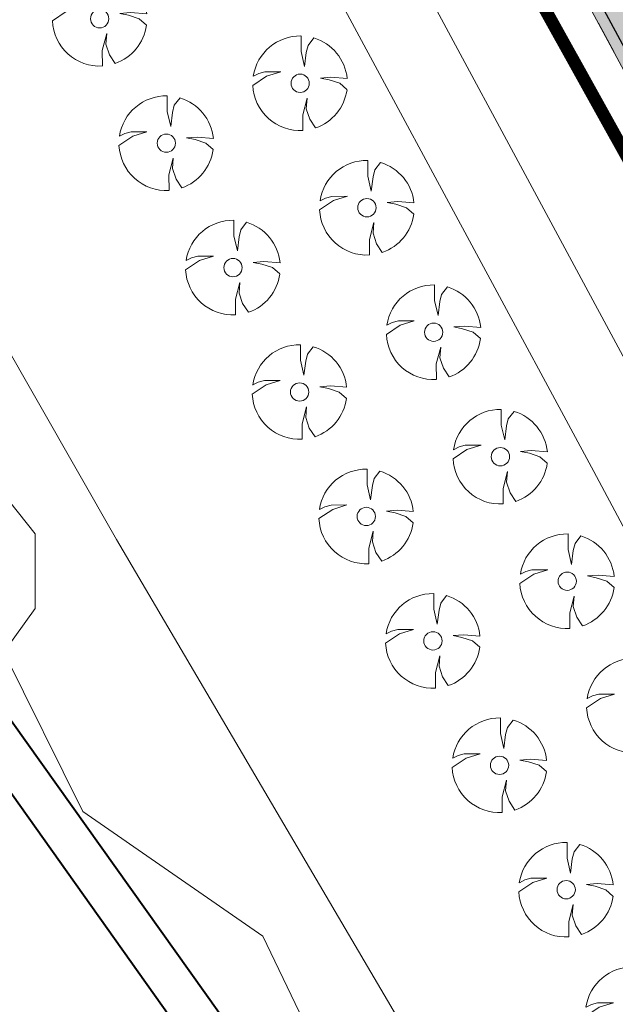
# Model space of a CAD drawing. Header units: metres. Extents: x 148376 to 148659, y 486220 to 486523.
# Tile 7 of 22: x 148440 to 148468, y 486326 to 486373. Entities that reach past the tile are written whole.
import ezdxf

# ---------------------------------------------------------------- set-up
doc = ezdxf.new("R2010")
doc.units = ezdxf.units.M
doc.header["$MEASUREMENT"] = 0
doc.linetypes.add('DGN Style 2', pattern=[2.6208, 1.57248, -1.04832])
for name, color, linetype, lineweight in [('BWR-best-situatie', 2, 'Continuous', 13), ('BWR-nieuw-raster-asfaltweg 60%', 253, 'Continuous', 30), ('BWR-nieuw-raster-betongranulaat 20%', 254, 'Continuous', 30), ('BWR-verw-situatie', 214, 'DGN Style 2', 13), ('TOP-L-topo objecten punt', 7, 'Continuous', 0), ('TOP-L-topo objecten vlak', 7, 'Continuous', 0), ('WVB-alg-onderhoek', 7, 'Continuous', 30), ('WVB-alg-werkgrens', 6, 'Continuous', 53), ('WVB-raster-80%', 252, 'Continuous', 30)]:
    doc.layers.add(name, color=color, linetype=linetype, lineweight=lineweight)

# ---------------------------------------------------------------- blocks, each defined once
blk = doc.blocks.new('BBOOM')
at = {"layer": 'BWR-best-situatie'}
for p, q in [((0.016, 0.603), (0.016, 0.9)), ((0.016, 0.804), (0.016, 0.871)), ((0.26, 0.861), (0.15, 0.72)), ((0.083, 0.318), (0.016, 0.603)), ((0.116, 0.586), (0.083, 0.318)), ((0.15, 0.72), (0.116, 0.586)), ((-0.67, 0.217), (-0.787, 0.185)), ((-0.368, 0.218), (-0.67, 0.217)), ((-0.637, 0.135), (-0.368, 0.218)), ((-0.9, -0.042), (-0.637, 0.135)), ((-0.787, 0.185), (-0.89, 0.134)), ((0.384, 0.1), (0.586, 0.117)), ((0.551, 0.067), (0.384, 0.1)), ((0.752, 0), (0.551, 0.067)), ((0.586, 0.117), (0.895, 0.092)), ((0.89, -0.121), (0.752, 0)), ((0.133, -0.283), (0.05, -0.603)), ((0.116, -0.484), (0.133, -0.283)), ((0.184, -0.685), (0.116, -0.484)), ((0.05, -0.603), (0.051, -0.899)), ((0.293, -0.851), (0.184, -0.685))]:
    blk.add_line(p, q, dxfattribs=at)
blk.add_circle((0, 0), 0.174, dxfattribs=at)
for start, end in [(88.9495, 171.4867), (5.8447, 73.1614), (182.6375, 273.2485), (289.0687, 352.197)]:
    blk.add_arc((-0.001, 0), 0.9, start, end, dxfattribs=at)

msp = doc.modelspace()

# ---------------------------------------------------------------- hatches: boundary and pattern name
at = {"layer": 'BWR-nieuw-raster-asfaltweg 60%', "extrusion": (0, 0, -1)}
h = msp.add_hatch(color=256, dxfattribs=at)
h.paths.add_polyline_path([(-148500.629, 486315.996, 0.075791), (-148502.133, 486317.881), (-148492.925, 486333.76), (-148445.954, 486420.921), (-148442.772, 486427.144), (-148442.034, 486428.549), (-148441.303, 486429.958), (-148440.579, 486431.37), (-148439.862, 486432.785), (-148439.151, 486434.204), (-148438.447, 486435.626), (-148437.75, 486437.052), (-148437.06, 486438.481), (-148436.376, 486439.913), (-148435.7, 486441.349), (-148435.03, 486442.787), (-148434.367, 486444.229), (-148433.711, 486445.674), (-148433.062, 486447.122), (-148432.42, 486448.574), (-148431.785, 486450.028), (-148431.157, 486451.485), (-148430.536, 486452.946), (-148429.922, 486454.409), (-148429.847, 486454.591), (-148426.813, 486452.432), (-148427.269, 486451.348), (-148427.895, 486449.879), (-148428.529, 486448.413), (-148429.169, 486446.95), (-148429.816, 486445.49), (-148430.471, 486444.033), (-148431.132, 486442.58), (-148431.801, 486441.129), (-148432.476, 486439.682), (-148433.159, 486438.238), (-148433.848, 486436.797), (-148434.544, 486435.36), (-148435.247, 486433.926), (-148435.957, 486432.496), (-148436.674, 486431.068), (-148437.398, 486429.645), (-148438.128, 486428.225), (-148438.866, 486426.808), (-148439.61, 486425.395), (-148442.766, 486419.177), (-148489.781, 486332.064), (-148495.164, 486322.16), (-148496.07, 486320.429), (-148496.893, 486318.657), (-148497.719, 486316.637)])
h.paths.add_polyline_path([(-148442.486, 486421.728), (-148444.068, 486422.559), (-148443.063, 486424.594), (-148441.463, 486423.767)], flags=16)
at = {"layer": 'BWR-nieuw-raster-betongranulaat 20%', "extrusion": (0, 0, -1)}
msp.add_hatch(color=256, dxfattribs=at).paths.add_polyline_path([(-148500.629, 486315.996, 0.190299), (-148505.225, 486319.658), (-148509.534, 486320.975), (-148505.408, 486321.923), (-148505.262, 486321.958), (-148504.823, 486322.074), (-148504.388, 486322.206), (-148503.958, 486322.352), (-148503.534, 486322.514), (-148503.115, 486322.691), (-148502.703, 486322.882), (-148502.298, 486323.088), (-148501.9, 486323.308), (-148501.511, 486323.542), (-148501.129, 486323.789), (-148500.757, 486324.05), (-148500.394, 486324.323), (-148500.041, 486324.609), (-148499.699, 486324.908), (-148499.367, 486325.218), (-148499.046, 486325.54), (-148498.737, 486325.873), (-148498.439, 486326.216), (-148498.154, 486326.57), (-148497.882, 486326.934), (-148495.739, 486329.93), (-148495.299, 486329.666), (-148492.925, 486333.76), (-148445.954, 486420.921), (-148442.772, 486427.144), (-148442.034, 486428.549), (-148441.303, 486429.958), (-148440.579, 486431.37), (-148439.862, 486432.785), (-148439.151, 486434.204), (-148438.447, 486435.626), (-148437.75, 486437.052), (-148437.06, 486438.481), (-148436.376, 486439.913), (-148435.7, 486441.349), (-148435.03, 486442.787), (-148434.367, 486444.229), (-148433.711, 486445.674), (-148433.062, 486447.122), (-148432.42, 486448.574), (-148431.785, 486450.028), (-148431.157, 486451.485), (-148430.536, 486452.946), (-148429.922, 486454.409), (-148429.847, 486454.591), (-148426.813, 486452.432), (-148427.269, 486451.348), (-148427.895, 486449.879), (-148428.529, 486448.413), (-148429.169, 486446.95), (-148429.816, 486445.49), (-148430.471, 486444.033), (-148431.132, 486442.58), (-148431.801, 486441.129), (-148432.476, 486439.682), (-148433.159, 486438.238), (-148433.848, 486436.797), (-148434.544, 486435.36), (-148435.247, 486433.926), (-148435.957, 486432.496), (-148436.674, 486431.068), (-148437.398, 486429.645), (-148438.128, 486428.225), (-148438.866, 486426.808), (-148439.61, 486425.395), (-148442.766, 486419.177), (-148489.781, 486332.064), (-148495.164, 486322.16), (-148496.07, 486320.429), (-148496.893, 486318.657), (-148497.719, 486316.637)])
at = {"layer": 'WVB-raster-80%', "lineweight": 0}
msp.add_hatch(color=256, dxfattribs=at).paths.add_polyline_path([(148442.766, 486419.177), (148489.781, 486332.064), (148495.164, 486322.16), (148496.07, 486320.429), (148496.893, 486318.657), (148497.719, 486316.637), (148497.209, 486316.442), (148496.887, 486317.254), (148496.55, 486318.059), (148496.198, 486318.858), (148495.831, 486319.651), (148495.45, 486320.437), (148495.321, 486320.691), (148489.319, 486331.796), (148464.831, 486377.189), (148442.299, 486418.955)], flags=0)

# ---------------------------------------------------------------- linework, layer by layer
at = {"layer": 'BWR-nieuw-raster-betongranulaat 20%', "flags": 128}
msp.add_lwpolyline([(148442.766, 486419.177), (148489.781, 486332.064), (148495.164, 486322.16)], dxfattribs=at)
at = {"layer": 'BWR-verw-situatie', "flags": 128}
for points in [[(148442.299, 486418.955), (148464.831, 486377.189), (148489.319, 486331.796), (148495.321, 486320.691), (148495.45, 486320.437), (148495.831, 486319.651), (148496.198, 486318.858), (148496.55, 486318.059), (148496.887, 486317.254), (148497.209, 486316.442), (148497.719, 486316.637)], [(148489.781, 486332.064), (148442.766, 486419.177)]]:
    msp.add_lwpolyline(points, dxfattribs=at)
at = {"layer": 'TOP-L-topo objecten vlak', "color": 7, "linetype": 'Continuous', "lineweight": 0, "flags": 128}
for points in [[(148505.676, 486287.346), (148469.909, 486354.117), (148453.54, 486384.54), (148422.92, 486442.18), (148420.555, 486447.977)], [(148406.324, 486437.848), (148407.522, 486436.059), (148418.79, 486441.88), (148449.9, 486383.18), (148466.965, 486351.489), (148502.277, 486285.326), (148505.676, 486287.346)], [(148481.772, 486279.931), (148479.864, 486284.417), (148469.015, 486305.329), (148459.283, 486322.729), (148444.287, 486348.271), (148429.432, 486374.283), (148407.234, 486416.206), (148399.254, 486432.302), (148399.009, 486432.642)], [(148396.847, 486431.104), (148397.065, 486427.175), (148398.937, 486423.627), (148403.862, 486417.517), (148405.634, 486412.294), (148408.097, 486407.169), (148413.612, 486400.27), (148418.243, 486393.469), (148422.281, 486380.065), (148423.956, 486377.7), (148429.077, 486369.422), (148435.386, 486354.834), (148440.409, 486348.527), (148440.409, 486344.979), (148438.931, 486342.909), (148442.674, 486335.32), (148451.243, 486329.407), (148454.494, 486322.606), (148454.888, 486318.861), (148457.103, 486314.591)], [(148457.103, 486314.591), (148454.888, 486318.861), (148454.494, 486322.606), (148451.243, 486329.407), (148442.674, 486335.32), (148438.931, 486342.909), (148440.409, 486344.979), (148440.409, 486348.527), (148435.386, 486354.834), (148429.077, 486369.422), (148423.956, 486377.7), (148422.281, 486380.065), (148418.243, 486393.469), (148413.612, 486400.27), (148408.097, 486407.169), (148405.634, 486412.294), (148403.862, 486417.517), (148398.937, 486423.627), (148397.065, 486427.175), (148396.847, 486431.104)]]:
    msp.add_lwpolyline(points, dxfattribs=at)
at = {"layer": 'WVB-alg-onderhoek', "lineweight": 40}
msp.add_line((148375.646, 486425.591), (148521.771, 486220.283), dxfattribs=at)
at = {"layer": 'WVB-alg-onderhoek', "lineweight": 40, "flags": 128}
msp.add_lwpolyline([(148379.595, 486423.492), (148522.241, 486223.072), (148656.017, 486318.285), (148513.372, 486518.705)], close=True, dxfattribs=at)
at = {"layer": 'WVB-alg-werkgrens', "const_width": 0.6, "flags": 128}
msp.add_lwpolyline([(148506.104, 486508.865), (148423.293, 486449.926), (148426.091, 486442.867), (148493.316, 486321.893), (148496.929, 486314.455), (148499.133, 486306.414), (148504.594, 486307.5), (148504.092, 486310.782), (148504.462, 486313.27), (148509.498, 486312.492), (148512.324, 486311.695), (148517.552, 486309.066), (148519.876, 486305.59), (148520.754, 486301.392), (148537.035, 486297.096), (148544.596, 486319.541), (148551.173, 486330.095), (148556.052, 486340.326), (148570.936, 486361.307), (148572.849, 486387.026)], close=True, dxfattribs=at)
at = {"layer": 'WVB-raster-80%', "lineweight": 0, "flags": 128}
msp.add_lwpolyline([(148442.766, 486419.177), (148489.781, 486332.064), (148495.164, 486322.16), (148496.07, 486320.429), (148496.893, 486318.657), (148497.719, 486316.637), (148497.209, 486316.442), (148496.887, 486317.254), (148496.55, 486318.059), (148496.198, 486318.858), (148495.831, 486319.651), (148495.45, 486320.437), (148495.321, 486320.691), (148489.319, 486331.796), (148464.831, 486377.189), (148442.299, 486418.955)], close=True, dxfattribs=at)

# ---------------------------------------------------------------- block references
at = {"layer": 'TOP-L-topo objecten punt', "color": 7, "linetype": 'Continuous', "lineweight": 0, "xscale": 2.5, "yscale": 2.5, "zscale": 2.5}
for p in [(148443.48, 486373.028), (148453.01, 486369.96), (148446.648, 486367.111), (148456.183, 486364.04), (148449.816, 486361.194), (148459.357, 486358.12), (148452.984, 486355.277), (148462.53, 486352.2), (148456.152, 486349.359), (148465.704, 486346.28), (148459.32, 486343.442), (148468.878, 486340.36), (148462.488, 486337.525), (148465.656, 486331.608), (148468.824, 486325.691)]:
    msp.add_blockref('BBOOM', p, dxfattribs=at)

doc.saveas('drawing.dxf')
